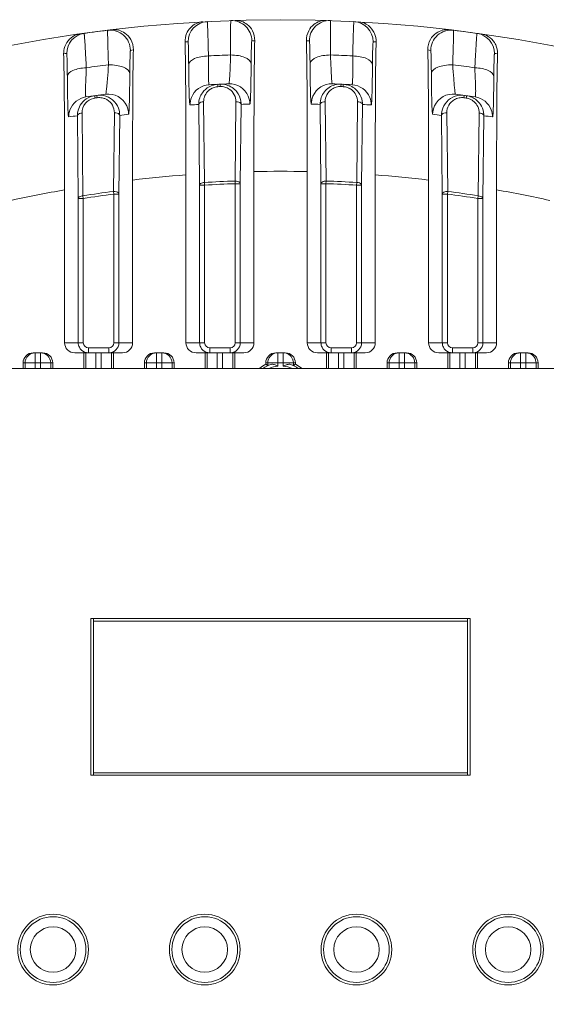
# Model space of a CAD drawing. Header units: millimetres. Extents: x 29170 to 33192, y 579 to 3108.
# Tile 154 of 256: x 31679 to 31731, y 963 to 1061. Entities that reach past the tile are written whole.
import ezdxf

# ---------------------------------------------------------------- set-up
doc = ezdxf.new("R2010")
doc.units = ezdxf.units.MM
doc.layers.add('细实线', color=7, linetype='Continuous', lineweight=13)

msp = doc.modelspace()

# ---------------------------------------------------------------- linework, layer by layer
at = {"layer": '细实线'}
for p, q in [((31698.478, 1054.321), (31698.489, 1054.087)), ((31698.704, 1054.332), (31698.708, 1054.222)), ((31698.708, 1054.222), (31698.714, 1054.097)), ((31710.661, 1054.332), (31710.65, 1054.097)), ((31710.881, 1054.212), (31710.875, 1054.087)), ((31710.886, 1054.321), (31710.881, 1054.212)), ((31686.296, 1053.196), (31686.329, 1052.963)), ((31686.521, 1053.226), (31686.553, 1052.994)), ((31722.843, 1053.227), (31722.811, 1052.994)), ((31723.053, 1053.087), (31723.036, 1052.963)), ((31723.068, 1053.196), (31723.053, 1053.087)), ((31696.673, 1044.344), (31696.586, 1052.324)), ((31697.158, 1044.609), (31697.071, 1052.589)), ((31700.267, 1052.598), (31700.181, 1044.755)), ((31700.776, 1052.333), (31700.691, 1044.49)), ((31708.673, 1044.49), (31708.588, 1052.333)), ((31709.183, 1044.755), (31709.097, 1052.598)), ((31712.293, 1052.589), (31712.207, 1044.609)), ((31712.778, 1052.324), (31712.691, 1044.344)), ((31684.673, 1043.026), (31684.585, 1051.216)), ((31685.132, 1043.288), (31685.046, 1051.478)), ((31688.242, 1051.506), (31688.156, 1043.732)), ((31688.775, 1051.243), (31688.691, 1043.469)), ((31720.673, 1043.469), (31720.589, 1051.243)), ((31721.208, 1043.732), (31721.122, 1051.506)), ((31724.318, 1051.478), (31724.232, 1043.288)), ((31724.779, 1051.216), (31724.691, 1043.026)), ((31695.321, 1028.753), (31695.321, 1045.357)), ((31702.044, 1045.687), (31702.044, 1028.753)), ((31707.321, 1028.753), (31707.321, 1045.68)), ((31714.044, 1045.364), (31714.044, 1028.753)), ((31690.044, 1044.855), (31690.044, 1028.753)), ((31696.673, 1028.753), (31696.673, 1044.344)), ((31696.673, 1044.344), (31697.173, 1044.344)), ((31697.173, 1044.344), (31697.157, 1044.609)), ((31697.173, 1028.753), (31697.173, 1044.343)), ((31700.181, 1044.755), (31700.191, 1044.49)), ((31700.191, 1044.49), (31700.691, 1044.49)), ((31700.191, 1044.489), (31700.191, 1028.753)), ((31700.691, 1044.49), (31700.691, 1028.753)), ((31708.673, 1028.753), (31708.673, 1044.49)), ((31708.673, 1044.49), (31709.173, 1044.49)), ((31709.173, 1044.49), (31709.183, 1044.755)), ((31709.173, 1028.753), (31709.173, 1044.489)), ((31712.207, 1044.609), (31712.191, 1044.344)), ((31712.191, 1044.344), (31712.691, 1044.344)), ((31712.191, 1044.343), (31712.191, 1028.753)), ((31712.691, 1044.344), (31712.691, 1028.753)), ((31719.321, 1028.753), (31719.321, 1044.848)), ((31683.321, 1028.753), (31683.321, 1043.869)), ((31688.155, 1043.732), (31688.191, 1043.469)), ((31688.191, 1043.469), (31688.691, 1043.469)), ((31688.191, 1043.468), (31688.191, 1028.753)), ((31688.691, 1043.469), (31688.691, 1028.753)), ((31720.673, 1028.753), (31720.673, 1043.469)), ((31720.673, 1043.469), (31721.173, 1043.469)), ((31721.173, 1043.469), (31721.209, 1043.732)), ((31721.173, 1028.753), (31721.173, 1043.468)), ((31726.044, 1043.876), (31726.044, 1028.753)), ((31684.673, 1028.753), (31684.673, 1043.026)), ((31684.673, 1043.026), (31685.173, 1043.026)), ((31685.173, 1043.026), (31685.132, 1043.288)), ((31685.173, 1028.753), (31685.173, 1043.024)), ((31724.232, 1043.288), (31724.191, 1043.026)), ((31724.191, 1043.026), (31724.691, 1043.026)), ((31724.191, 1043.024), (31724.191, 1028.753)), ((31724.691, 1043.026), (31724.691, 1028.753)), ((31683.321, 1028.753), (31685.173, 1028.753)), ((31690.044, 1028.753), (31688.191, 1028.753)), ((31695.321, 1028.753), (31697.173, 1028.753)), ((31702.044, 1028.753), (31700.191, 1028.753)), ((31707.321, 1028.753), (31709.173, 1028.753)), ((31714.044, 1028.753), (31712.191, 1028.753)), ((31719.321, 1028.753), (31721.173, 1028.753)), ((31726.044, 1028.753), (31724.191, 1028.753)), ((31681.15, 1027.753), (31680.214, 1027.753)), ((31680.415, 1026.753), (31680.415, 1027.753)), ((31680.949, 1026.215), (31680.949, 1027.753)), ((31689.043, 1027.753), (31684.321, 1027.753)), ((31685.214, 1026.215), (31685.214, 1027.753)), ((31685.415, 1026.215), (31685.415, 1027.753)), ((31685.673, 1027.753), (31685.673, 1028.253)), ((31687.691, 1028.253), (31685.673, 1028.253)), ((31686.415, 1026.215), (31686.415, 1027.753)), ((31686.949, 1027.753), (31686.949, 1026.215)), ((31687.691, 1027.753), (31687.691, 1028.253)), ((31687.949, 1027.753), (31687.949, 1026.215)), ((31688.15, 1027.753), (31688.15, 1026.215)), ((31693.15, 1027.753), (31692.214, 1027.753)), ((31692.415, 1026.215), (31692.415, 1027.753)), ((31692.949, 1026.215), (31692.949, 1027.753)), ((31701.043, 1027.753), (31696.321, 1027.753)), ((31697.214, 1026.215), (31697.214, 1027.753)), ((31697.415, 1026.215), (31697.415, 1027.753)), ((31697.673, 1027.753), (31697.673, 1028.253)), ((31699.691, 1028.253), (31697.673, 1028.253)), ((31698.415, 1026.215), (31698.415, 1027.753)), ((31698.949, 1027.753), (31698.949, 1026.215)), ((31699.691, 1027.753), (31699.691, 1028.253)), ((31699.949, 1027.753), (31699.949, 1026.215)), ((31700.15, 1027.753), (31700.15, 1026.215)), ((31705.15, 1027.753), (31704.214, 1027.753)), ((31704.415, 1026.451), (31704.415, 1027.753)), ((31704.949, 1026.451), (31704.949, 1027.753)), ((31713.043, 1027.753), (31708.321, 1027.753)), ((31709.214, 1027.753), (31709.214, 1026.215)), ((31709.415, 1026.215), (31709.415, 1027.753)), ((31709.673, 1027.753), (31709.673, 1028.253)), ((31711.691, 1028.253), (31709.673, 1028.253)), ((31710.415, 1026.215), (31710.415, 1027.753)), ((31710.949, 1027.753), (31710.949, 1026.215)), ((31711.691, 1027.753), (31711.691, 1028.253)), ((31711.949, 1027.753), (31711.949, 1026.215)), ((31712.15, 1026.215), (31712.15, 1027.753)), ((31716.214, 1027.753), (31717.15, 1027.753)), ((31716.415, 1026.215), (31716.415, 1027.753)), ((31716.949, 1027.753), (31716.949, 1026.215)), ((31725.043, 1027.753), (31720.321, 1027.753)), ((31721.214, 1027.753), (31721.214, 1026.215)), ((31721.415, 1026.215), (31721.415, 1027.753)), ((31721.673, 1027.753), (31721.673, 1028.253)), ((31723.691, 1028.253), (31721.673, 1028.253)), ((31722.415, 1026.215), (31722.415, 1027.753)), ((31722.949, 1027.753), (31722.949, 1026.215)), ((31723.691, 1027.753), (31723.691, 1028.253)), ((31723.949, 1027.753), (31723.949, 1026.215)), ((31724.15, 1026.215), (31724.15, 1027.753)), ((31728.214, 1027.753), (31729.15, 1027.753)), ((31728.415, 1027.753), (31728.415, 1026.215)), ((31728.949, 1027.753), (31728.949, 1026.753)), ((31679.214, 1026.215), (31679.214, 1026.753)), ((31682.15, 1026.753), (31679.214, 1026.753)), ((31679.415, 1026.215), (31679.415, 1026.753)), ((31680.415, 1026.753), (31680.415, 1026.215)), ((31681.949, 1026.753), (31681.949, 1026.215)), ((31682.15, 1026.753), (31682.15, 1026.215)), ((31691.214, 1026.215), (31691.214, 1026.753)), ((31694.15, 1026.753), (31691.214, 1026.753)), ((31691.415, 1026.215), (31691.415, 1026.753)), ((31693.949, 1026.753), (31693.949, 1026.215)), ((31694.15, 1026.753), (31694.15, 1026.215)), ((31703.214, 1026.753), (31703.214, 1026.628)), ((31706.15, 1026.753), (31703.214, 1026.753)), ((31703.415, 1026.501), (31703.415, 1026.753)), ((31705.949, 1026.753), (31705.949, 1026.501)), ((31706.15, 1026.628), (31706.15, 1026.753)), ((31715.214, 1026.753), (31715.214, 1026.215)), ((31715.214, 1026.753), (31718.15, 1026.753)), ((31715.415, 1026.215), (31715.415, 1026.753)), ((31717.949, 1026.753), (31717.949, 1026.215)), ((31718.15, 1026.215), (31718.15, 1026.753)), ((31727.214, 1026.753), (31727.214, 1026.215)), ((31727.214, 1026.753), (31730.15, 1026.753)), ((31727.415, 1026.215), (31727.415, 1026.753)), ((31728.949, 1026.215), (31728.949, 1026.753)), ((31729.949, 1026.753), (31729.949, 1026.215)), ((31730.15, 1026.215), (31730.15, 1026.753)), ((31757.538, 1026.215), (31651.826, 1026.215)), ((31703.281, 1026.586), (31703.214, 1026.628)), ((31703.706, 1026.604), (31703.492, 1026.528)), ((31705.87, 1026.529), (31705.658, 1026.604)), ((31706.083, 1026.586), (31706.15, 1026.628)), ((31685.932, 1001.465), (31685.932, 985.965)), ((31723.432, 1001.465), (31685.932, 1001.465)), ((31686.182, 985.965), (31686.182, 1001.465)), ((31723.182, 985.965), (31723.182, 1001.465)), ((31723.432, 985.965), (31723.432, 1001.465)), ((31723.182, 1001.215), (31686.182, 1001.215)), ((31685.932, 985.965), (31723.432, 985.965)), ((31686.182, 986.215), (31723.182, 986.215))]:
    msp.add_line(p, q, dxfattribs=at)
for centre, radius in [((31682.182, 968.715), 3.5), ((31697.182, 968.715), 3.5), ((31712.182, 968.715), 3.5), ((31727.182, 968.715), 3.5), ((31682.182, 968.715), 3.25), ((31697.182, 968.715), 3.25), ((31712.182, 968.715), 3.25), ((31727.182, 968.715), 3.25), ((31682.182, 968.715), 2.25), ((31697.182, 968.715), 2.25), ((31712.182, 968.715), 2.25), ((31727.182, 968.715), 2.25)]:
    msp.add_circle(centre, radius, dxfattribs=at)
for centre, radius, start, end in [((31704.682, 920.715), 140, 4.5118, 175.47238), ((31697.53, 1058.53), 2, 92.97468, 180.00513), ((31699.834, 1058.63), 2, 0.00096, 92.00934), ((31709.53, 1058.63), 2, 87.99122, 180.00384), ((31711.834, 1058.53), 2, 359.99959, 87.02647), ((31685.53, 1057.38), 2, 97.98088, 180.00644), ((31704.682, 920.715), 140, 97.01654, 98.17982), ((31687.834, 1057.683), 2, 0.00259, 97.00748), ((31721.531, 1057.683), 2, 82.99252, 180.00251), ((31704.682, 920.715), 140, 81.8202, 82.98347), ((31723.834, 1057.38), 2, 359.99838, 82.02099), ((31702.682, 920.715), 138, 92.97062, 93.09434), ((31706.682, 920.715), 138, 91.89153, 92.01336), ((31702.682, 920.715), 138, 87.98664, 88.10847), ((31706.682, 920.715), 138, 86.90566, 87.02938), ((31702.682, 920.715), 138, 97.97728, 98.10398), ((31706.682, 920.715), 138, 96.8917, 97.01269), ((31704.682, 920.706), 136.609, 92.07361, 92.99365), ((31704.682, 920.707), 136.609, 87.00635, 87.92639), ((31702.682, 920.715), 138, 82.98731, 83.1083), ((31706.682, 920.715), 138, 81.89602, 82.02272), ((31704.684, 920.704), 136.612, 97.1572, 98.08451), ((31704.681, 920.704), 136.612, 81.91549, 82.8428), ((31697.723, 1052.281), 2, 93.03385, 158.25247), ((31698.556, 1052.598), 1.49, 99.34138, 130.75644), ((31704.682, 920.706), 133.759, 92.19249, 93.02804), ((31698.559, 1052.582), 1.506, 92.66159, 99.35618), ((31704.682, 920.715), 133.515, 92.56192, 92.65848), ((31698.792, 1052.331), 2.003, 75.05021, 92.52973), ((31698.784, 1052.611), 1.487, 65.92337, 74.99572), ((31698.796, 1052.353), 1.98, 38.37674, 75.00201), ((31699.641, 1052.369), 2, 23.04846, 92.18424), ((31709.723, 1052.369), 2, 87.81485, 156.94609), ((31710.568, 1052.354), 1.98, 104.99231, 141.61059), ((31710.583, 1052.604), 1.495, 105.03838, 122.95689), ((31704.682, 920.707), 133.759, 86.97196, 87.80751), ((31710.572, 1052.331), 2.003, 87.47029, 104.94572), ((31704.682, 920.715), 133.515, 87.34152, 87.43808), ((31710.805, 1052.585), 1.503, 70.752, 87.32373), ((31710.792, 1052.321), 2.002, 70.77377, 87.31387), ((31710.798, 1052.343), 1.98, 36.15143, 70.73292), ((31711.642, 1052.281), 2, 21.74164, 86.96502), ((31685.722, 1051.094), 2, 98.27835, 159.56509), ((31704.684, 920.703), 133.763, 97.43136, 98.27392), ((31686.795, 1051.266), 1.978, 20.14223, 79.29764), ((31687.641, 1051.359), 2, 24.35997, 97.42159), ((31698.575, 1052.339), 1.99, 144.93316, 161.31483), ((31698.552, 1052.606), 1.48, 130.83639, 180.68558), ((31698.784, 1052.61), 1.488, 57.00073, 65.93369), ((31710.578, 1052.349), 1.991, 141.69114, 160.83167), ((31710.808, 1052.597), 1.49, 60.27763, 70.71053), ((31710.81, 1052.601), 1.486, 53.70153, 60.28539), ((31710.814, 1052.607), 1.479, 359.2957, 53.6856), ((31721.723, 1051.358), 2, 82.57768, 155.63501), ((31722.569, 1051.266), 1.978, 100.69738, 159.83999), ((31704.68, 920.703), 133.763, 81.72608, 82.56864), ((31722.792, 1051.212), 2.002, 66.48268, 82.0737), ((31723.642, 1051.094), 2, 20.42855, 81.72028), ((31686.527, 1051.495), 1.481, 140.1011, 180.62494), ((31686.529, 1051.491), 1.485, 103.83779, 140.0441), ((31686.535, 1051.472), 1.505, 97.9022, 103.91277), ((31704.682, 920.715), 133.515, 97.80376, 97.90113), ((31686.759, 1051.524), 1.484, 71.35862, 79.30612), ((31686.758, 1051.518), 1.49, 60.28326, 71.36582), ((31702.683, 920.706), 131.759, 92.65192, 93.02804), ((31698.59, 1052.339), 2.004, 161.43046, 180.4144), ((31698.777, 1052.349), 1.999, 359.54484, 9.42487), ((31706.682, 920.706), 131.759, 92.19249, 92.56912), ((31702.682, 920.706), 131.759, 87.43088, 87.80751), ((31710.597, 1052.347), 2.009, 160.96141, 180.40532), ((31710.782, 1052.34), 1.995, 359.54321, 9.19027), ((31706.681, 920.706), 131.759, 86.97196, 87.34808), ((31722.608, 1051.513), 1.495, 100.74241, 119.67245), ((31704.682, 920.715), 133.515, 82.09887, 82.19624), ((31722.828, 1051.474), 1.504, 66.45804, 82.08278), ((31722.832, 1051.484), 1.493, 54.36503, 66.4112), ((31722.799, 1051.233), 1.981, 33.96934, 66.44723), ((31722.838, 1051.493), 1.482, 50.43224, 54.36271), ((31722.84, 1051.496), 1.478, 359.33577, 50.43981), ((31702.684, 920.702), 131.763, 97.89515, 98.27392), ((31686.579, 1051.232), 1.994, 169.18469, 180.45393), ((31706.683, 920.702), 131.763, 97.43136, 97.81167), ((31702.681, 920.702), 131.763, 82.18833, 82.56864), ((31722.788, 1051.232), 1.991, 359.54552, 8.91263), ((31706.68, 920.702), 131.763, 81.72608, 82.10485), ((31702.087, 946.213), 99.374, 93.90437, 96.961), ((31704.548, 946.337), 99.382, 88.40145, 91.44411), ((31707.008, 946.223), 99.39, 82.88369, 85.94063), ((31704.682, 920.715), 124.122, 92.07805, 93.47552), ((31704.682, 920.715), 123.857, 92.07817, 93.47565), ((31704.682, 920.715), 123.857, 86.52435, 87.92183), ((31704.682, 920.715), 124.122, 86.52449, 87.92195), ((31699.624, 945.849), 99.366, 99.4437, 102.54375), ((31704.682, 920.715), 124.122, 97.65129, 99.06207), ((31704.682, 920.715), 123.857, 97.65167, 99.0625), ((31704.682, 920.715), 123.857, 80.9375, 82.34833), ((31704.682, 920.715), 124.122, 80.93795, 82.34872), ((31709.466, 945.87), 99.398, 77.29854, 80.39926), ((31685.678, 1028.753), 1.005, 180.03169, 193.95138), ((31685.673, 1028.753), 0.5, 180.00526, 270.00347), ((31687.691, 1028.753), 0.5, 269.99604, 359.99523), ((31697.678, 1028.753), 1.005, 180.03169, 193.95138), ((31697.673, 1028.753), 0.5, 180.00526, 270.00347), ((31699.691, 1028.753), 0.5, 269.99604, 359.99523), ((31709.678, 1028.753), 1.005, 180.03169, 193.95138), ((31709.673, 1028.753), 0.5, 180.00526, 270.00347), ((31711.691, 1028.753), 0.5, 269.99604, 359.99523), ((31721.678, 1028.753), 1.005, 180.03169, 193.95138), ((31721.673, 1028.753), 0.5, 180.00526, 270.00347), ((31723.691, 1028.753), 0.5, 269.99604, 359.99523), ((31680.415, 1026.753), 1, 90.00454, 180.00419), ((31680.949, 1026.753), 1, 359.99581, 89.99546), ((31685.675, 1028.753), 1.002, 193.99638, 206.90037), ((31687.69, 1028.758), 1.005, 270.03544, 284.03145), ((31687.69, 1028.754), 1.002, 284.07938, 297.00333), ((31692.415, 1026.753), 1, 90.00454, 180.00419), ((31692.949, 1026.753), 1, 359.99581, 89.99546), ((31697.675, 1028.753), 1.002, 193.99638, 206.90037), ((31699.69, 1028.758), 1.005, 270.03544, 284.03145), ((31699.69, 1028.754), 1.002, 284.07938, 297.00333), ((31704.415, 1026.753), 1, 90.00978, 158.07633), ((31704.949, 1026.753), 1, 21.92367, 89.99022), ((31709.675, 1028.753), 1.002, 193.99638, 206.90037), ((31711.69, 1028.758), 1.005, 270.03544, 284.03145), ((31711.69, 1028.754), 1.002, 284.07938, 297.00333), ((31716.415, 1026.753), 1, 101.33434, 180.00672), ((31716.416, 1026.751), 1.001, 90.0497, 101.37222), ((31716.948, 1026.751), 1.001, 78.62778, 89.9503), ((31716.949, 1026.753), 1, 359.99328, 78.66566), ((31721.675, 1028.753), 1.002, 193.99638, 206.90037), ((31723.69, 1028.758), 1.005, 270.03544, 284.03145), ((31723.69, 1028.754), 1.002, 284.07938, 297.00333), ((31728.415, 1026.753), 1, 101.33434, 180.00672), ((31728.416, 1026.751), 1.001, 90.0497, 101.37222), ((31728.948, 1026.751), 1.001, 78.62778, 89.9503), ((31728.948, 1026.747), 1.005, 67.39017, 78.66424), ((31728.949, 1026.753), 1, 0.00335, 67.31162), ((31704.682, 1023.715), 3.262, 116.7509, 129.27424), ((31704.682, 1023.715), 3.049, 108.67612, 124.90333), ((31697.094, 1016.682), 11.678, 57.23218, 58.00952), ((31704.682, 1023.715), 2.749, 95.5804, 114.55439), ((31704.682, 1023.715), 2.749, 65.47056, 84.4196), ((31704.682, 1023.715), 3.049, 55.10831, 71.32388), ((31712.27, 1016.682), 11.678, 121.99048, 122.76782), ((31704.682, 1023.715), 3.262, 50.72576, 63.2491)]:
    msp.add_arc(centre, radius, start, end, dxfattribs=at)
for centre, start_param, end_param in [((31684.321, 1028.753), -3.141593, -1.570796), ((31689.043, 1028.753), -1.570796, 0), ((31696.321, 1028.753), -3.141593, -1.570796), ((31701.043, 1028.753), -1.570796, 0), ((31708.321, 1028.753), -3.141593, -1.570796), ((31713.043, 1028.753), -1.570796, 0), ((31720.321, 1028.753), -3.141593, -1.570796), ((31725.043, 1028.753), -1.570796, 0), ((31680.214, 1026.753), 1.570796, 3.141593), ((31681.15, 1026.753), 0, 1.570796), ((31692.214, 1026.753), 1.570796, 3.141593), ((31693.15, 1026.753), 0, 1.570796), ((31704.214, 1026.753), 1.570796, 3.141593), ((31705.15, 1026.753), 0, 1.570796), ((31716.214, 1026.753), 1.570796, 3.141593), ((31717.15, 1026.753), 0, 1.570796), ((31728.214, 1026.753), 1.570796, 3.141593), ((31729.15, 1026.753), 0, 1.570796)]:
    msp.add_ellipse(centre, major_axis=(1, 0), ratio=0.999848, start_param=start_param, end_param=end_param, dxfattribs=at)
for points, knots in [([(31695.233, 1058.514), (31695.226, 1058.793), (31695.32, 1059.311), (31695.601, 1059.748), (31695.758, 1059.916)], [0, 0, 0, 0, 0.548367, 1, 1, 1, 1]), ([(31695.758, 1059.916), (31695.928, 1060.098), (31696.319, 1060.38), (31696.784, 1060.492), (31697.002, 1060.504)], [0, 0, 0, 0, 0.532386, 1, 1, 1, 1]), ([(31697.548, 1057.129), (31697.542, 1057.372), (31697.531, 1057.838), (31697.514, 1058.499), (31697.497, 1059.081), (31697.482, 1059.575), (31697.466, 1059.968), (31697.455, 1060.233), (31697.444, 1060.384), (31697.44, 1060.463), (31697.431, 1060.497), (31697.432, 1060.527), (31697.427, 1060.527)], [0, 0, 0, 0, 0.214768, 0.410522, 0.583031, 0.729042, 0.845728, 0.93073, 0.960822, 0.982419, 0.99546, 1, 1, 1, 1]), ([(31699.763, 1060.629), (31699.758, 1060.629), (31699.76, 1060.598), (31699.751, 1060.564), (31699.75, 1060.485), (31699.744, 1060.333), (31699.74, 1060.067), (31699.736, 1059.674), (31699.734, 1059.179), (31699.734, 1058.596), (31699.735, 1057.935), (31699.738, 1057.469), (31699.739, 1057.226)], [0, 0, 0, 0, 0.004618, 0.017731, 0.039391, 0.069536, 0.154606, 0.271308, 0.417286, 0.58972, 0.785364, 1, 1, 1, 1]), ([(31700.188, 1060.643), (31700.61, 1060.657), (31701.33, 1060.409), (31701.991, 1059.596), (31702.135, 1058.976), (31702.127, 1058.64)], [0, 0, 0, 0, 0.411087, 0.671885, 1, 1, 1, 1]), ([(31707.237, 1058.64), (31707.229, 1058.977), (31707.373, 1059.596), (31708.034, 1060.409), (31708.754, 1060.657), (31709.176, 1060.643)], [0, 0, 0, 0, 0.328178, 0.588955, 1, 1, 1, 1]), ([(31709.625, 1057.226), (31709.626, 1057.469), (31709.629, 1057.935), (31709.63, 1058.596), (31709.63, 1059.179), (31709.629, 1059.674), (31709.624, 1060.067), (31709.621, 1060.333), (31709.614, 1060.485), (31709.613, 1060.564), (31709.604, 1060.598), (31709.606, 1060.629), (31709.601, 1060.629)], [0, 0, 0, 0, 0.214636, 0.41028, 0.582714, 0.728693, 0.845394, 0.930464, 0.960609, 0.982269, 0.995382, 1, 1, 1, 1]), ([(31711.937, 1060.527), (31711.932, 1060.527), (31711.933, 1060.497), (31711.924, 1060.463), (31711.92, 1060.384), (31711.909, 1060.233), (31711.898, 1059.968), (31711.883, 1059.575), (31711.867, 1059.081), (31711.85, 1058.499), (31711.833, 1057.838), (31711.822, 1057.372), (31711.816, 1057.129)], [0, 0, 0, 0, 0.00454, 0.017581, 0.039178, 0.06927, 0.154272, 0.270958, 0.416969, 0.589478, 0.785232, 1, 1, 1, 1]), ([(31712.362, 1060.504), (31712.636, 1060.489), (31713.237, 1060.314), (31713.687, 1059.866), (31713.854, 1059.584)], [0, 0, 0, 0, 0.45569, 1, 1, 1, 1]), ([(31683.536, 1058.458), (31683.689, 1058.696), (31684.077, 1059.082), (31684.587, 1059.266), (31684.828, 1059.3)], [0, 0, 0, 0, 0.537552, 1, 1, 1, 1]), ([(31685.471, 1055.958), (31685.459, 1056.201), (31685.434, 1056.667), (31685.398, 1057.329), (31685.365, 1057.913), (31685.335, 1058.407), (31685.308, 1058.801), (31685.289, 1059.067), (31685.274, 1059.218), (31685.268, 1059.297), (31685.259, 1059.33), (31685.258, 1059.361), (31685.253, 1059.361)], [0, 0, 0, 0, 0.21459, 0.410292, 0.582852, 0.728974, 0.845778, 0.930854, 0.960954, 0.982533, 0.995528, 1, 1, 1, 1]), ([(31687.58, 1059.515), (31687.575, 1059.126), (31687.607, 1058.038), (31687.638, 1056.95), (31687.663, 1056.251)], [0, 0, 0, 0, 0.357573, 1, 1, 1, 1]), ([(31687.59, 1059.668), (31687.586, 1059.668), (31687.586, 1059.649), (31687.579, 1059.606), (31687.58, 1059.553), (31687.58, 1059.515)], [0, 0, 0, 0, 0.069034, 0.257933, 1, 1, 1, 1]), ([(31688.015, 1059.72), (31688.45, 1059.772), (31689.225, 1059.566), (31689.964, 1058.74), (31690.131, 1058.079), (31690.123, 1057.718)], [0, 0, 0, 0, 0.40533, 0.666263, 1, 1, 1, 1]), ([(31713.854, 1059.584), (31713.897, 1059.513), (31714.066, 1059.182), (31714.138, 1058.801), (31714.131, 1058.514)], [0, 0, 0, 0, 0.225184, 1, 1, 1, 1]), ([(31719.241, 1057.718), (31719.233, 1058.079), (31719.4, 1058.74), (31720.139, 1059.566), (31720.914, 1059.772), (31721.349, 1059.72)], [0, 0, 0, 0, 0.333751, 0.594671, 1, 1, 1, 1]), ([(31721.701, 1056.251), (31721.71, 1056.495), (31721.726, 1056.961), (31721.747, 1057.624), (31721.763, 1058.209), (31721.775, 1058.706), (31721.782, 1059.101), (31721.786, 1059.368), (31721.784, 1059.522), (31721.785, 1059.601), (31721.777, 1059.637), (31721.78, 1059.667), (31721.775, 1059.668)], [0, 0, 0, 0, 0.214193, 0.409565, 0.581897, 0.727918, 0.844771, 0.930051, 0.960307, 0.982078, 0.995294, 1, 1, 1, 1]), ([(31724.111, 1059.361), (31724.106, 1059.361), (31724.106, 1059.33), (31724.096, 1059.297), (31724.09, 1059.218), (31724.075, 1059.067), (31724.056, 1058.801), (31724.029, 1058.407), (31723.999, 1057.913), (31723.966, 1057.329), (31723.93, 1056.667), (31723.905, 1056.201), (31723.893, 1055.958)], [0, 0, 0, 0, 0.004472, 0.017467, 0.039046, 0.069146, 0.154222, 0.271026, 0.417148, 0.589709, 0.78541, 1, 1, 1, 1]), ([(31724.536, 1059.3), (31724.778, 1059.266), (31725.289, 1059.081), (31725.678, 1058.693), (31725.83, 1058.454)], [0, 0, 0, 0, 0.462316, 1, 1, 1, 1]), ([(31683.228, 1057.337), (31683.225, 1057.447), (31683.246, 1057.838), (31683.385, 1058.221), (31683.536, 1058.458)], [0, 0, 0, 0, 0.281286, 1, 1, 1, 1]), ([(31695.233, 1058.514), (31695.283, 1056.541), (31695.31, 1052.155), (31695.321, 1047.769), (31695.321, 1045.357)], [0, 0, 0, 0, 0.450083, 1, 1, 1, 1]), ([(31695.594, 1056.263), (31695.591, 1056.574), (31695.586, 1057.015), (31695.576, 1057.565), (31695.57, 1057.897), (31695.558, 1058.152), (31695.558, 1058.36), (31695.534, 1058.447), (31695.544, 1058.531), (31695.531, 1058.53)], [0, 0, 0, 0, 0.410469, 0.582969, 0.728963, 0.845633, 0.930631, 0.982328, 1, 1, 1, 1]), ([(31701.833, 1058.63), (31701.83, 1058.63), (31701.828, 1058.611), (31701.818, 1058.567), (31701.813, 1058.444), (31701.803, 1058.257), (31701.795, 1057.992), (31701.788, 1057.663), (31701.778, 1057.111), (31701.773, 1056.67), (31701.771, 1056.36)], [0, 0, 0, 0, 0.004912, 0.018149, 0.070089, 0.155222, 0.27191, 0.417811, 0.59012, 1, 1, 1, 1]), ([(31702.044, 1045.687), (31702.044, 1048.046), (31702.053, 1052.364), (31702.08, 1056.682), (31702.127, 1058.64)], [0, 0, 0, 0, 0.546345, 1, 1, 1, 1]), ([(31707.237, 1058.64), (31707.284, 1056.681), (31707.311, 1052.36), (31707.321, 1048.04), (31707.321, 1045.68)], [0, 0, 0, 0, 0.453677, 1, 1, 1, 1]), ([(31707.594, 1056.36), (31707.591, 1056.67), (31707.586, 1057.111), (31707.577, 1057.663), (31707.569, 1057.992), (31707.561, 1058.257), (31707.551, 1058.444), (31707.546, 1058.567), (31707.536, 1058.611), (31707.534, 1058.63), (31707.531, 1058.63)], [0, 0, 0, 0, 0.40988, 0.582189, 0.72809, 0.844778, 0.929911, 0.981851, 0.995088, 1, 1, 1, 1]), ([(31713.833, 1058.53), (31713.82, 1058.531), (31713.83, 1058.447), (31713.806, 1058.36), (31713.806, 1058.152), (31713.794, 1057.897), (31713.788, 1057.565), (31713.778, 1057.015), (31713.773, 1056.574), (31713.771, 1056.263)], [0, 0, 0, 0, 0.017672, 0.069369, 0.154367, 0.271037, 0.417031, 0.589531, 1, 1, 1, 1]), ([(31714.044, 1045.364), (31714.044, 1047.775), (31714.054, 1052.158), (31714.081, 1056.542), (31714.131, 1058.514)], [0, 0, 0, 0, 0.54994, 1, 1, 1, 1]), ([(31725.83, 1058.454), (31725.877, 1058.38), (31726.064, 1058.039), (31726.144, 1057.639), (31726.136, 1057.337)], [0, 0, 0, 0, 0.224691, 1, 1, 1, 1]), ([(31683.228, 1057.337), (31683.283, 1055.332), (31683.309, 1050.842), (31683.321, 1046.352), (31683.321, 1043.869)], [0, 0, 0, 0, 0.446854, 1, 1, 1, 1]), ([(31683.594, 1055.1), (31683.591, 1055.412), (31683.586, 1055.855), (31683.576, 1056.408), (31683.57, 1056.743), (31683.558, 1057), (31683.558, 1057.211), (31683.535, 1057.295), (31683.544, 1057.382), (31683.531, 1057.38)], [0, 0, 0, 0, 0.409965, 0.582577, 0.728814, 0.845745, 0.930906, 0.98258, 1, 1, 1, 1]), ([(31689.833, 1057.683), (31689.83, 1057.682), (31689.828, 1057.663), (31689.822, 1057.637), (31689.818, 1057.584), (31689.811, 1057.481), (31689.804, 1057.301), (31689.795, 1057.035), (31689.788, 1056.703), (31689.778, 1056.147), (31689.773, 1055.703), (31689.771, 1055.391)], [0, 0, 0, 0, 0.005088, 0.018544, 0.040522, 0.070969, 0.156559, 0.273576, 0.419574, 0.591665, 1, 1, 1, 1]), ([(31690.044, 1044.855), (31690.044, 1047.181), (31690.052, 1051.469), (31690.079, 1055.757), (31690.123, 1057.718)], [0, 0, 0, 0, 0.542506, 1, 1, 1, 1]), ([(31695.594, 1056.263), (31695.604, 1056.542), (31696.133, 1056.895), (31696.822, 1057.075), (31697.299, 1057.125), (31697.548, 1057.129)], [0, 0, 0, 0, 0.372798, 0.666262, 1, 1, 1, 1]), ([(31697.617, 1054.279), (31697.606, 1054.278), (31697.593, 1054.339), (31697.579, 1054.424), (31697.564, 1054.622), (31697.552, 1054.902), (31697.543, 1055.304), (31697.539, 1056.057), (31697.544, 1056.68), (31697.548, 1057.129)], [0, 0, 0, 0, 0.011624, 0.046048, 0.109369, 0.207876, 0.346861, 0.52847, 1, 1, 1, 1]), ([(31699.739, 1057.226), (31699.728, 1056.777), (31699.708, 1056.153), (31699.671, 1055.4), (31699.648, 1054.997), (31699.626, 1054.715), (31699.607, 1054.516), (31699.589, 1054.428), (31699.577, 1054.368), (31699.565, 1054.367)], [0, 0, 0, 0, 0.47003, 0.65131, 0.790319, 0.889108, 0.952882, 0.987855, 1, 1, 1, 1]), ([(31701.77, 1056.36), (31701.76, 1056.647), (31701.202, 1057.005), (31700.49, 1057.181), (31699.996, 1057.226), (31699.739, 1057.226)], [0, 0, 0, 0, 0.3727, 0.667223, 1, 1, 1, 1]), ([(31707.594, 1056.36), (31707.604, 1056.647), (31708.162, 1057.005), (31708.874, 1057.181), (31709.368, 1057.226), (31709.625, 1057.226)], [0, 0, 0, 0, 0.37272, 0.66724, 1, 1, 1, 1]), ([(31709.799, 1054.367), (31709.787, 1054.368), (31709.775, 1054.428), (31709.757, 1054.516), (31709.738, 1054.715), (31709.716, 1054.997), (31709.693, 1055.4), (31709.656, 1056.153), (31709.636, 1056.777), (31709.625, 1057.226)], [0, 0, 0, 0, 0.012146, 0.047117, 0.11089, 0.209677, 0.348675, 0.529957, 1, 1, 1, 1]), ([(31711.816, 1057.129), (31711.82, 1056.68), (31711.825, 1056.057), (31711.821, 1055.304), (31711.812, 1054.902), (31711.8, 1054.622), (31711.786, 1054.424), (31711.771, 1054.339), (31711.758, 1054.278), (31711.747, 1054.279)], [0, 0, 0, 0, 0.471516, 0.653124, 0.79212, 0.890629, 0.953951, 0.988376, 1, 1, 1, 1]), ([(31713.77, 1056.263), (31713.76, 1056.542), (31713.231, 1056.895), (31712.542, 1057.075), (31712.065, 1057.125), (31711.816, 1057.129)], [0, 0, 0, 0, 0.372777, 0.666245, 1, 1, 1, 1]), ([(31719.241, 1057.718), (31719.285, 1055.756), (31719.312, 1051.465), (31719.321, 1047.175), (31719.321, 1044.848)], [0, 0, 0, 0, 0.457514, 1, 1, 1, 1]), ([(31719.594, 1055.391), (31719.591, 1055.703), (31719.586, 1056.147), (31719.576, 1056.703), (31719.569, 1057.035), (31719.56, 1057.301), (31719.553, 1057.481), (31719.546, 1057.584), (31719.542, 1057.637), (31719.536, 1057.663), (31719.534, 1057.682), (31719.531, 1057.683)], [0, 0, 0, 0, 0.408335, 0.580426, 0.726424, 0.843441, 0.929031, 0.959478, 0.981456, 0.994912, 1, 1, 1, 1]), ([(31725.833, 1057.38), (31725.82, 1057.382), (31725.829, 1057.295), (31725.806, 1057.211), (31725.806, 1057), (31725.794, 1056.743), (31725.788, 1056.408), (31725.778, 1055.855), (31725.773, 1055.412), (31725.771, 1055.1)], [0, 0, 0, 0, 0.01742, 0.069094, 0.154255, 0.271186, 0.417423, 0.590036, 1, 1, 1, 1]), ([(31726.044, 1043.876), (31726.044, 1046.359), (31726.055, 1050.845), (31726.081, 1055.333), (31726.136, 1057.337)], [0, 0, 0, 0, 0.553163, 1, 1, 1, 1]), ([(31687.663, 1056.251), (31687.636, 1055.797), (31687.591, 1055.166), (31687.523, 1054.402), (31687.484, 1053.992), (31687.452, 1053.701), (31687.429, 1053.498), (31687.407, 1053.405), (31687.395, 1053.343), (31687.383, 1053.342)], [0, 0, 0, 0, 0.46616, 0.647465, 0.787242, 0.886984, 0.951631, 0.98733, 1, 1, 1, 1]), ([(31689.77, 1055.391), (31689.76, 1055.687), (31689.171, 1056.046), (31688.438, 1056.217), (31687.927, 1056.255), (31687.663, 1056.251)], [0, 0, 0, 0, 0.372109, 0.667932, 1, 1, 1, 1]), ([(31695.723, 1052.281), (31695.707, 1052.28), (31695.7, 1052.379), (31695.676, 1052.501), (31695.663, 1052.801), (31695.644, 1053.209), (31695.629, 1053.781), (31695.614, 1054.493), (31695.602, 1055.338), (31695.596, 1055.943), (31695.594, 1056.263)], [0, 0, 0, 0, 0.012133, 0.049714, 0.118157, 0.222203, 0.364535, 0.544941, 0.759243, 1, 1, 1, 1]), ([(31701.771, 1056.36), (31701.768, 1056.04), (31701.762, 1055.434), (31701.75, 1054.589), (31701.735, 1053.875), (31701.721, 1053.303), (31701.701, 1052.893), (31701.689, 1052.593), (31701.663, 1052.467), (31701.658, 1052.369), (31701.641, 1052.369)], [0, 0, 0, 0, 0.240315, 0.454255, 0.634441, 0.776728, 0.880881, 0.949563, 0.987483, 1, 1, 1, 1]), ([(31707.723, 1052.369), (31707.706, 1052.369), (31707.701, 1052.467), (31707.675, 1052.593), (31707.663, 1052.893), (31707.644, 1053.303), (31707.629, 1053.875), (31707.614, 1054.588), (31707.602, 1055.434), (31707.596, 1056.04), (31707.594, 1056.36)], [0, 0, 0, 0, 0.012517, 0.050436, 0.119115, 0.223265, 0.365545, 0.545731, 0.75968, 1, 1, 1, 1]), ([(31713.771, 1056.263), (31713.768, 1055.943), (31713.762, 1055.338), (31713.75, 1054.493), (31713.735, 1053.781), (31713.72, 1053.209), (31713.701, 1052.801), (31713.688, 1052.501), (31713.664, 1052.379), (31713.658, 1052.28), (31713.641, 1052.281)], [0, 0, 0, 0, 0.240752, 0.455045, 0.635451, 0.777789, 0.881839, 0.950285, 0.987868, 1, 1, 1, 1]), ([(31719.594, 1055.391), (31719.604, 1055.687), (31720.193, 1056.046), (31720.926, 1056.216), (31721.437, 1056.255), (31721.701, 1056.251)], [0, 0, 0, 0, 0.37213, 0.667948, 1, 1, 1, 1]), ([(31721.981, 1053.342), (31721.969, 1053.343), (31721.957, 1053.405), (31721.935, 1053.498), (31721.912, 1053.701), (31721.88, 1053.992), (31721.841, 1054.402), (31721.774, 1055.166), (31721.728, 1055.797), (31721.701, 1056.251)], [0, 0, 0, 0, 0.01267, 0.048369, 0.113014, 0.212754, 0.352521, 0.533828, 1, 1, 1, 1]), ([(31683.594, 1055.1), (31683.603, 1055.368), (31684.107, 1055.713), (31684.77, 1055.895), (31685.23, 1055.95), (31685.471, 1055.958)], [0, 0, 0, 0, 0.372326, 0.664977, 1, 1, 1, 1]), ([(31683.723, 1051.094), (31683.707, 1051.091), (31683.699, 1051.193), (31683.676, 1051.311), (31683.663, 1051.616), (31683.644, 1052.026), (31683.629, 1052.603), (31683.614, 1053.32), (31683.602, 1054.17), (31683.596, 1054.778), (31683.594, 1055.1)], [0, 0, 0, 0, 0.011788, 0.049213, 0.117732, 0.222058, 0.36476, 0.54543, 0.759688, 1, 1, 1, 1]), ([(31685.434, 1053.073), (31685.424, 1053.072), (31685.411, 1053.134), (31685.4, 1053.217), (31685.39, 1053.42), (31685.388, 1053.704), (31685.394, 1054.113), (31685.422, 1054.875), (31685.452, 1055.505), (31685.471, 1055.958)], [0, 0, 0, 0, 0.011106, 0.045174, 0.108478, 0.207404, 0.347159, 0.529462, 1, 1, 1, 1]), ([(31689.771, 1055.391), (31689.768, 1055.069), (31689.762, 1054.461), (31689.75, 1053.609), (31689.735, 1052.889), (31689.721, 1052.311), (31689.7, 1051.894), (31689.69, 1051.59), (31689.662, 1051.458), (31689.659, 1051.361), (31689.641, 1051.359)], [0, 0, 0, 0, 0.239007, 0.4522, 0.632208, 0.774752, 0.879389, 0.948616, 0.987054, 1, 1, 1, 1]), ([(31719.723, 1051.359), (31719.705, 1051.361), (31719.702, 1051.458), (31719.674, 1051.59), (31719.664, 1051.894), (31719.643, 1052.311), (31719.629, 1052.889), (31719.614, 1053.609), (31719.602, 1054.461), (31719.596, 1055.069), (31719.594, 1055.391)], [0, 0, 0, 0, 0.012946, 0.051383, 0.120608, 0.225242, 0.367779, 0.547787, 0.760988, 1, 1, 1, 1]), ([(31723.893, 1055.958), (31723.912, 1055.505), (31723.942, 1054.875), (31723.97, 1054.113), (31723.976, 1053.704), (31723.974, 1053.42), (31723.964, 1053.217), (31723.953, 1053.134), (31723.94, 1053.072), (31723.93, 1053.073)], [0, 0, 0, 0, 0.470525, 0.652827, 0.792592, 0.89152, 0.954825, 0.988894, 1, 1, 1, 1]), ([(31725.77, 1055.1), (31725.761, 1055.368), (31725.257, 1055.714), (31724.594, 1055.895), (31724.134, 1055.95), (31723.893, 1055.958)], [0, 0, 0, 0, 0.372305, 0.664959, 1, 1, 1, 1]), ([(31725.771, 1055.1), (31725.768, 1054.778), (31725.762, 1054.17), (31725.75, 1053.32), (31725.736, 1052.603), (31725.72, 1052.026), (31725.701, 1051.616), (31725.688, 1051.311), (31725.665, 1051.193), (31725.657, 1051.091), (31725.641, 1051.094)], [0, 0, 0, 0, 0.240307, 0.454557, 0.635227, 0.777935, 0.882265, 0.950787, 0.988212, 1, 1, 1, 1]), ([(31699.594, 1053.858), (31699.806, 1053.72), (31700.154, 1053.338), (31700.27, 1052.837), (31700.267, 1052.598)], [0, 0, 0, 0, 0.513399, 1, 1, 1, 1]), ([(31709.097, 1052.598), (31709.094, 1052.837), (31709.21, 1053.338), (31709.558, 1053.72), (31709.77, 1053.858)], [0, 0, 0, 0, 0.4866, 1, 1, 1, 1]), ([(31687.496, 1052.812), (31687.727, 1052.68), (31688.115, 1052.289), (31688.245, 1051.759), (31688.242, 1051.506)], [0, 0, 0, 0, 0.512362, 1, 1, 1, 1]), ([(31696.586, 1052.324), (31696.587, 1052.359), (31696.636, 1052.463), (31696.819, 1052.56), (31696.98, 1052.587), (31697.071, 1052.589)], [0, 0, 0, 0, 0.178889, 0.539186, 1, 1, 1, 1]), ([(31700.776, 1052.333), (31700.775, 1052.369), (31700.723, 1052.477), (31700.53, 1052.574), (31700.362, 1052.598), (31700.267, 1052.598)], [0, 0, 0, 0, 0.177876, 0.539565, 1, 1, 1, 1]), ([(31708.588, 1052.333), (31708.589, 1052.369), (31708.641, 1052.477), (31708.834, 1052.574), (31709.002, 1052.598), (31709.097, 1052.598)], [0, 0, 0, 0, 0.177876, 0.539563, 1, 1, 1, 1]), ([(31712.778, 1052.324), (31712.777, 1052.359), (31712.728, 1052.463), (31712.545, 1052.56), (31712.384, 1052.587), (31712.293, 1052.589)], [0, 0, 0, 0, 0.17889, 0.539185, 1, 1, 1, 1]), ([(31721.122, 1051.506), (31721.119, 1051.759), (31721.249, 1052.289), (31721.637, 1052.68), (31721.868, 1052.812)], [0, 0, 0, 0, 0.487636, 1, 1, 1, 1]), ([(31684.585, 1051.216), (31684.586, 1051.25), (31684.631, 1051.35), (31684.805, 1051.446), (31684.958, 1051.474), (31685.046, 1051.478)], [0, 0, 0, 0, 0.179394, 0.538362, 1, 1, 1, 1]), ([(31688.775, 1051.243), (31688.774, 1051.28), (31688.717, 1051.391), (31688.515, 1051.486), (31688.339, 1051.508), (31688.242, 1051.506)], [0, 0, 0, 0, 0.176349, 0.539537, 1, 1, 1, 1]), ([(31720.59, 1051.243), (31720.591, 1051.28), (31720.647, 1051.391), (31720.849, 1051.486), (31721.025, 1051.508), (31721.122, 1051.506)], [0, 0, 0, 0, 0.176347, 0.539534, 1, 1, 1, 1]), ([(31724.779, 1051.216), (31724.778, 1051.25), (31724.733, 1051.35), (31724.559, 1051.446), (31724.406, 1051.474), (31724.318, 1051.478)], [0, 0, 0, 0, 0.179394, 0.538361, 1, 1, 1, 1]), ([(31697.157, 1044.609), (31697.095, 1044.611), (31696.917, 1044.588), (31696.678, 1044.472), (31696.673, 1044.344)], [0, 0, 0, 0, 0.325476, 1, 1, 1, 1]), ([(31700.691, 1044.49), (31700.69, 1044.527), (31700.637, 1044.635), (31700.444, 1044.731), (31700.276, 1044.755), (31700.181, 1044.755)], [0, 0, 0, 0, 0.177837, 0.53957, 1, 1, 1, 1]), ([(31709.183, 1044.755), (31709.119, 1044.76), (31708.933, 1044.74), (31708.678, 1044.624), (31708.673, 1044.49)], [0, 0, 0, 0, 0.324764, 1, 1, 1, 1]), ([(31712.691, 1044.344), (31712.69, 1044.379), (31712.641, 1044.483), (31712.458, 1044.58), (31712.297, 1044.606), (31712.207, 1044.609)], [0, 0, 0, 0, 0.178914, 0.539165, 1, 1, 1, 1]), ([(31688.691, 1043.469), (31688.69, 1043.507), (31688.633, 1043.618), (31688.429, 1043.713), (31688.254, 1043.735), (31688.155, 1043.732)], [0, 0, 0, 0, 0.176181, 0.539514, 1, 1, 1, 1]), ([(31721.209, 1043.732), (31721.142, 1043.739), (31721.012, 1043.723), (31720.815, 1043.669), (31720.676, 1043.553), (31720.673, 1043.469)], [0, 0, 0, 0, 0.31613, 0.604659, 1, 1, 1, 1]), ([(31685.132, 1043.288), (31685.072, 1043.287), (31684.902, 1043.262), (31684.678, 1043.148), (31684.673, 1043.026)], [0, 0, 0, 0, 0.326503, 1, 1, 1, 1]), ([(31724.691, 1043.026), (31724.69, 1043.06), (31724.645, 1043.159), (31724.472, 1043.255), (31724.319, 1043.283), (31724.232, 1043.288)], [0, 0, 0, 0, 0.179416, 0.538253, 1, 1, 1, 1]), ([(31703.492, 1026.528), (31703.474, 1026.521), (31703.45, 1026.519), (31703.421, 1026.497), (31703.415, 1026.501)], [0, 0, 0, 0, 0.729174, 1, 1, 1, 1]), ([(31703.706, 1026.604), (31703.737, 1026.613), (31703.884, 1026.634), (31704.031, 1026.596), (31704.14, 1026.56)], [0, 0, 0, 0, 0.220636, 1, 1, 1, 1]), ([(31705.224, 1026.56), (31705.263, 1026.573), (31705.402, 1026.613), (31705.558, 1026.636), (31705.658, 1026.604)], [0, 0, 0, 0, 0.278342, 1, 1, 1, 1]), ([(31705.949, 1026.501), (31705.943, 1026.497), (31705.914, 1026.519), (31705.889, 1026.522), (31705.87, 1026.529)], [0, 0, 0, 0, 0.27076, 1, 1, 1, 1])]:
    msp.add_open_spline(points, degree=3, knots=knots, dxfattribs=at)
for points in [[(31696.947, 1053.482), (31697.121, 1053.73), (31697.359, 1053.941), (31697.625, 1054.085)], [(31697.625, 1054.085), (31697.885, 1054.225), (31698.184, 1054.308), (31698.478, 1054.321)], [(31698.714, 1054.097), (31698.866, 1054.104), (31699.022, 1054.087), (31699.169, 1054.047)], [(31710.195, 1054.047), (31710.343, 1054.087), (31710.498, 1054.104), (31710.65, 1054.097)], [(31685.462, 1052.878), (31685.709, 1053.044), (31686.001, 1053.155), (31686.296, 1053.196)], [(31686.521, 1053.227), (31686.733, 1053.256), (31686.952, 1053.25), (31687.162, 1053.21)], [(31700.348, 1053.583), (31700.553, 1053.324), (31700.695, 1053.002), (31700.749, 1052.676)], [(31701.641, 1052.369), (31701.641, 1052.635), (31701.586, 1052.907), (31701.482, 1053.152)], [(31707.722, 1052.369), (31707.722, 1052.635), (31707.778, 1052.907), (31707.882, 1053.152)], [(31712.397, 1053.511), (31712.578, 1053.262), (31712.703, 1052.962), (31712.752, 1052.659)], [(31722.202, 1053.211), (31722.412, 1053.25), (31722.631, 1053.256), (31722.843, 1053.227)], [(31684.62, 1051.606), (31684.664, 1051.833), (31684.748, 1052.054), (31684.867, 1052.252)], [(31684.867, 1052.252), (31685.015, 1052.499), (31685.223, 1052.717), (31685.462, 1052.878)], [(31686.553, 1052.994), (31686.712, 1053.016), (31686.877, 1053.011), (31687.035, 1052.982)], [(31689.641, 1051.359), (31689.641, 1051.64), (31689.579, 1051.927), (31689.463, 1052.184)], [(31695.722, 1052.281), (31695.722, 1052.533), (31695.772, 1052.789), (31695.865, 1053.022)], [(31713.641, 1052.281), (31713.641, 1052.533), (31713.592, 1052.789), (31713.499, 1053.022)], [(31719.722, 1051.359), (31719.722, 1051.64), (31719.785, 1051.927), (31719.9, 1052.184)], [(31722.329, 1052.982), (31722.487, 1053.011), (31722.652, 1053.016), (31722.811, 1052.994)], [(31724.442, 1052.339), (31724.602, 1052.102), (31724.711, 1051.823), (31724.755, 1051.541)], [(31683.722, 1051.094), (31683.722, 1051.33), (31683.766, 1051.57), (31683.848, 1051.792)], [(31688.652, 1051.948), (31688.734, 1051.724), (31688.777, 1051.481), (31688.775, 1051.243)], [(31720.589, 1051.243), (31720.588, 1051.481), (31720.63, 1051.724), (31720.712, 1051.948)], [(31725.641, 1051.094), (31725.641, 1051.33), (31725.598, 1051.57), (31725.516, 1051.792)], [(31688.691, 1028.753), (31688.691, 1028.621), (31688.663, 1028.486), (31688.612, 1028.364)], [(31700.691, 1028.753), (31700.691, 1028.621), (31700.663, 1028.486), (31700.612, 1028.364)], [(31712.691, 1028.753), (31712.691, 1028.621), (31712.663, 1028.486), (31712.612, 1028.364)], [(31724.691, 1028.753), (31724.691, 1028.621), (31724.663, 1028.486), (31724.612, 1028.364)], [(31685.289, 1027.83), (31685.076, 1027.918), (31684.886, 1028.094), (31684.782, 1028.3)], [(31685.673, 1027.753), (31685.543, 1027.753), (31685.409, 1027.779), (31685.289, 1027.83)], [(31688.612, 1028.364), (31688.523, 1028.153), (31688.349, 1027.966), (31688.145, 1027.862)], [(31697.289, 1027.83), (31697.076, 1027.918), (31696.886, 1028.094), (31696.782, 1028.3)], [(31697.673, 1027.753), (31697.543, 1027.753), (31697.409, 1027.779), (31697.289, 1027.83)], [(31700.612, 1028.364), (31700.523, 1028.153), (31700.349, 1027.966), (31700.145, 1027.862)], [(31709.289, 1027.83), (31709.076, 1027.918), (31708.886, 1028.094), (31708.782, 1028.3)], [(31709.673, 1027.753), (31709.543, 1027.753), (31709.409, 1027.779), (31709.289, 1027.83)], [(31712.612, 1028.364), (31712.523, 1028.153), (31712.349, 1027.966), (31712.145, 1027.862)], [(31721.289, 1027.83), (31721.076, 1027.918), (31720.886, 1028.094), (31720.782, 1028.3)], [(31721.673, 1027.753), (31721.543, 1027.753), (31721.409, 1027.779), (31721.289, 1027.83)], [(31724.612, 1028.364), (31724.523, 1028.153), (31724.349, 1027.966), (31724.145, 1027.862)], [(31703.415, 1026.753), (31703.415, 1026.879), (31703.44, 1027.008), (31703.487, 1027.126)], [(31705.949, 1026.753), (31705.949, 1026.879), (31705.924, 1027.008), (31705.877, 1027.126)], [(31704.14, 1026.56), (31704.234, 1026.529), (31704.325, 1026.492), (31704.415, 1026.451)], [(31704.949, 1026.451), (31705.039, 1026.492), (31705.131, 1026.529), (31705.224, 1026.56)]]:
    msp.add_open_spline(points, degree=3, dxfattribs=at)

doc.saveas('drawing.dxf')
